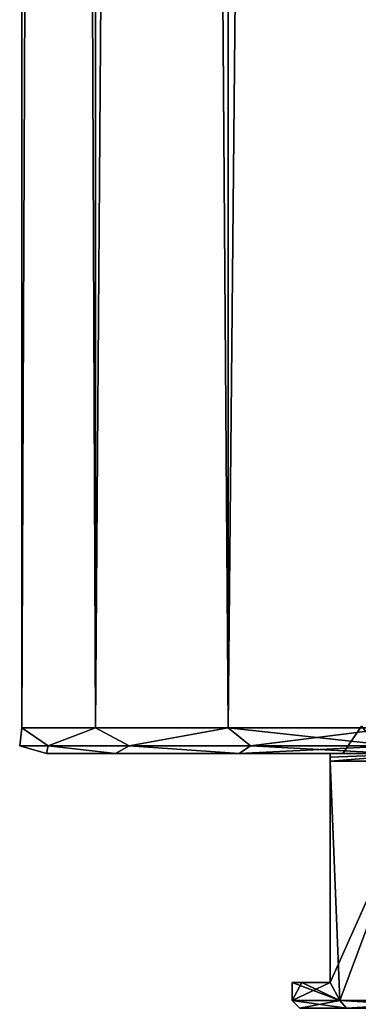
# Model space of a CAD drawing. Extents: x -200 to 200, y -434 to 356.
# Tile 18 of 256: x -200 to -186, y -360 to -321. Entities that reach past the tile are written whole.
import ezdxf

# ---------------------------------------------------------------- set-up
doc = ezdxf.new("R2010")
doc.units = 0
doc.header["$LTSCALE"] = 52.148148
for name, color, linetype in [('252', 7, 'CONTINUOUS'), ('253', 7, 'CONTINUOUS'), ('259', 7, 'CONTINUOUS'), ('262', 7, 'CONTINUOUS'), ('263', 7, 'CONTINUOUS'), ('264', 7, 'CONTINUOUS'), ('265', 7, 'CONTINUOUS'), ('281', 7, 'CONTINUOUS'), ('307', 7, 'CONTINUOUS'), ('309', 7, 'CONTINUOUS'), ('752', 7, 'CONTINUOUS'), ('755', 7, 'CONTINUOUS'), ('762', 7, 'CONTINUOUS')]:
    doc.layers.add(name, color=color, linetype=linetype)

msp = doc.modelspace()

# ---------------------------------------------------------------- linework, layer by layer
at = {"layer": '252', "linetype": 'CONTINUOUS'}
for points in [[(-183.608, -350.5, -11.041), (-187.5, -359.2, -6.305), (-187.5, -350.5, -6.305), (-183.608, -350.5, -11.041)], [(-187.124, -359.9, -7), (-187.5, -359.2, -6.305), (-183.608, -350.5, -11.041), (-187.124, -359.9, -7)], [(-182, -359.9, -12.124), (-187.124, -359.9, -7), (-183.608, -350.5, -11.041), (-182, -359.9, -12.124)], [(-189, -359.2), (-188.62, -359.2, -3.241), (-189, -359.9), (-189, -359.2)], [(-189, -359.9), (-187.5, -359.2, -6.305), (-187.124, -359.9, -7), (-189, -359.9)], [(-188.62, -359.2, -3.241), (-187.5, -359.2, -6.305), (-189, -359.9), (-188.62, -359.2, -3.241)]]:
    msp.add_3dface(points, dxfattribs=at)
at = {"layer": '253', "linetype": 'CONTINUOUS'}
for points in [[(-187.5, -350.2, -5.607), (-181, -350.2, -10.392), (-183.715, -350.2, -10.571), (-187.5, -350.2, -5.607)], [(-185.392, -350.2, -6), (-181, -350.2, -10.392), (-187.5, -350.2, -5.607), (-185.392, -350.2, -6)], [(-185.392, -350.2, 6), (-187, -350.2), (-187.5, -350.2, 5.607), (-185.392, -350.2, 6)], [(-187, -350.2), (-185.392, -350.2, -6), (-187.5, -350.2, -5.607), (-187, -350.2)], [(-187.5, -350.2, 5.607), (-187, -350.2), (-187.5, -350.2, -5.607), (-187.5, -350.2, 5.607)], [(-183.715, -350.2, 10.571), (-185.392, -350.2, 6), (-187.5, -350.2, 5.607), (-183.715, -350.2, 10.571)]]:
    msp.add_3dface(points, dxfattribs=at)
at = {"layer": '259', "linetype": 'CONTINUOUS'}
for points in [[(-187.5, -350.5, 6.305), (-187.124, -359.9, 7), (-183.608, -350.5, 11.041), (-187.5, -350.5, 6.305)], [(-187.5, -359.2, 6.305), (-187.124, -359.9, 7), (-187.5, -350.5, 6.305), (-187.5, -359.2, 6.305)], [(-187.124, -359.9, 7), (-182, -359.9, 12.124), (-183.608, -350.5, 11.041), (-187.124, -359.9, 7)], [(-189, -359.2), (-187.124, -359.9, 7), (-188.62, -359.2, 3.241), (-189, -359.2)], [(-189, -359.2), (-189, -359.9), (-187.124, -359.9, 7), (-189, -359.2)], [(-188.62, -359.2, 3.241), (-187.124, -359.9, 7), (-187.5, -359.2, 6.305), (-188.62, -359.2, 3.241)]]:
    msp.add_3dface(points, dxfattribs=at)
at = {"layer": '262', "linetype": 'CONTINUOUS'}
for points in [[(-183.715, -350.2, -10.571), (-187.5, -350.5, -6.305), (-187.5, -350.345, -5.954), (-183.715, -350.2, -10.571)], [(-183.608, -350.5, -11.041), (-187.5, -350.5, -6.305), (-183.715, -350.2, -10.571), (-183.608, -350.5, -11.041)], [(-187.5, -350.2, -5.607), (-183.715, -350.2, -10.571), (-187.5, -350.345, -5.954), (-187.5, -350.2, -5.607)]]:
    msp.add_3dface(points, dxfattribs=at)
at = {"layer": '263', "linetype": 'CONTINUOUS'}
for points in [[(-183.715, -350.2, 10.571), (-187.5, -350.2, 5.607), (-187.5, -350.345, 5.954), (-183.715, -350.2, 10.571)], [(-183.715, -350.2, 10.571), (-187.5, -350.5, 6.305), (-183.608, -350.5, 11.041), (-183.715, -350.2, 10.571)], [(-187.5, -350.5, 6.305), (-183.715, -350.2, 10.571), (-187.5, -350.345, 5.954), (-187.5, -350.5, 6.305)]]:
    msp.add_3dface(points, dxfattribs=at)
at = {"layer": '264', "linetype": 'CONTINUOUS'}
for points in [[(-189, -359.9), (-187.124, -359.9, -7), (-188.7, -360.2), (-189, -359.9)], [(-188.7, -360.2), (-187.124, -359.9, -7), (-186.865, -360.2, -6.85), (-188.7, -360.2)], [(-187.124, -359.9, -7), (-182, -359.9, -12.124), (-186.865, -360.2, -6.85), (-187.124, -359.9, -7)], [(-182, -359.9, -12.124), (-181.85, -360.2, -11.865), (-186.865, -360.2, -6.85), (-182, -359.9, -12.124)]]:
    msp.add_3dface(points, dxfattribs=at)
at = {"layer": '265', "linetype": 'CONTINUOUS'}
for points in [[(-189, -359.9), (-188.7, -360.2), (-186.865, -360.2, 6.85), (-189, -359.9)], [(-187.124, -359.9, 7), (-189, -359.9), (-186.865, -360.2, 6.85), (-187.124, -359.9, 7)], [(-187.124, -359.9, 7), (-186.865, -360.2, 6.85), (-181.85, -360.2, 11.865), (-187.124, -359.9, 7)], [(-182, -359.9, 12.124), (-187.124, -359.9, 7), (-181.85, -360.2, 11.865), (-182, -359.9, 12.124)]]:
    msp.add_3dface(points, dxfattribs=at)
at = {"layer": '281', "linetype": 'CONTINUOUS'}
for points in [[(-185.392, -350.2, -6), (-187, -350.2), (-186.271, -349.139, -2.572), (-185.392, -350.2, -6)], [(-187, -350.2), (-185.392, -350.2, 6), (-186.271, -349.139, 2.572), (-187, -350.2)], [(-187, -350.2), (-186.271, -349.139, 2.572), (-186.271, -349.139, -2.572), (-187, -350.2)]]:
    msp.add_3dface(points, dxfattribs=at)
at = {"layer": '307', "linetype": 'CONTINUOUS'}
for points in [[(-188.62, -359.2, -3.241), (-189, -359.2), (-188.62, -359.2, 3.241), (-188.62, -359.2, -3.241)], [(-187.5, -359.2, -6.305), (-188.62, -359.2, -3.241), (-187.5, -359.2, 6.305), (-187.5, -359.2, -6.305)], [(-188.62, -359.2, -3.241), (-188.62, -359.2, 3.241), (-187.5, -359.2, 6.305), (-188.62, -359.2, -3.241)]]:
    msp.add_3dface(points, dxfattribs=at)
at = {"layer": '309', "linetype": 'CONTINUOUS'}
for points in [[(-187.5, -350.2, 5.607), (-187.5, -350.2, -5.607), (-187.5, -359.2, 6.305), (-187.5, -350.2, 5.607)], [(-187.5, -350.2, 5.607), (-187.5, -359.2, 6.305), (-187.5, -350.345, 5.954), (-187.5, -350.2, 5.607)], [(-187.5, -359.2, 6.305), (-187.5, -350.2, -5.607), (-187.5, -350.345, -5.954), (-187.5, -359.2, 6.305)], [(-187.5, -350.5, -6.305), (-187.5, -359.2, 6.305), (-187.5, -350.345, -5.954), (-187.5, -350.5, -6.305)], [(-187.5, -359.2, 6.305), (-187.5, -350.5, 6.305), (-187.5, -350.345, 5.954), (-187.5, -359.2, 6.305)], [(-187.5, -350.5, -6.305), (-187.5, -359.2, -6.305), (-187.5, -359.2, 6.305), (-187.5, -350.5, -6.305)]]:
    msp.add_3dface(points, dxfattribs=at)
at = {"layer": '752', "color": 7, "linetype": 'CONTINUOUS'}
for points in [[(-198.649, -350.2, -3.115), (-195.946, -350.2, -8.729), (-198.649, -350.2, 3.115), (-198.649, -350.2, -3.115)], [(-198.649, -350.2, 3.115), (-195.946, -350.2, -8.729), (-195.946, -350.2, 8.729), (-198.649, -350.2, 3.115)], [(-195.946, -350.2, -8.729), (-191.074, -350.2, -12.614), (-195.946, -350.2, 8.729), (-195.946, -350.2, -8.729)], [(-195.946, -350.2, 8.729), (-191.074, -350.2, -12.614), (-191.074, -350.2, 12.614), (-195.946, -350.2, 8.729)], [(-191.074, -350.2, 12.614), (-185, -350.2, -14), (-185.3, -350.2), (-191.074, -350.2, 12.614)], [(-191.074, -350.2, -12.614), (-185, -350.2, -14), (-191.074, -350.2, 12.614), (-191.074, -350.2, -12.614)], [(-185, -350.2, 14), (-191.074, -350.2, 12.614), (-185.3, -350.2), (-185, -350.2, 14)]]:
    msp.add_3dface(points, dxfattribs=at)
at = {"layer": '755', "color": 7, "linetype": 'CONTINUOUS'}
for points in [[(-196.727, 349.2, -9.352), (-199.624, -349.2, -3.338), (-199.624, 349.2, -3.338), (-196.727, 349.2, -9.352)], [(-199.624, -349.2, -3.338), (-199.624, -349.2, 3.338), (-199.624, 349.2, -3.338), (-199.624, -349.2, -3.338)], [(-199.624, 349.2, 3.338), (-196.727, -349.2, 9.352), (-196.727, 349.2, 9.352), (-199.624, 349.2, 3.338)], [(-196.727, -349.2, -9.352), (-199.624, -349.2, -3.338), (-196.727, 349.2, -9.352), (-196.727, -349.2, -9.352)], [(-199.624, -349.2, 3.338), (-196.727, -349.2, 9.352), (-199.624, 349.2, 3.338), (-199.624, -349.2, 3.338)], [(-199.624, 349.2, -3.338), (-199.624, -349.2, 3.338), (-199.624, 349.2, 3.338), (-199.624, 349.2, -3.338)], [(-196.727, 349.2, 9.352), (-191.508, -349.2, 13.515), (-191.508, 349.2, 13.515), (-196.727, 349.2, 9.352)], [(-191.508, 349.2, -13.515), (-196.727, -349.2, -9.352), (-196.727, 349.2, -9.352), (-191.508, 349.2, -13.515)], [(-191.508, -349.2, -13.515), (-196.727, -349.2, -9.352), (-191.508, 349.2, -13.515), (-191.508, -349.2, -13.515)], [(-196.727, -349.2, 9.352), (-191.508, -349.2, 13.515), (-196.727, 349.2, 9.352), (-196.727, -349.2, 9.352)], [(-191.508, -349.2, 13.515), (-185, -349.2, 15), (-191.508, 349.2, 13.515), (-191.508, -349.2, 13.515)], [(-185, -349.2, 15), (-185, 349.2, 15), (-191.508, 349.2, 13.515), (-185, -349.2, 15)], [(-185, 349.2, -15), (-185, -349.2, -15), (-191.508, -349.2, -13.515), (-185, 349.2, -15)], [(-185, 349.2, -15), (-191.508, -349.2, -13.515), (-191.508, 349.2, -13.515), (-185, 349.2, -15)]]:
    msp.add_3dface(points, dxfattribs=at)
at = {"layer": '762', "color": 7, "linetype": 'CONTINUOUS'}
for points in [[(-199.707, -349.907), (-199.624, -349.2, -3.338), (-198.588, -349.907, -5.628), (-199.707, -349.907)], [(-198.588, -349.907, 5.628), (-199.624, -349.2, 3.338), (-199.707, -349.907), (-198.588, -349.907, 5.628)], [(-199.624, -349.2, 3.338), (-199.624, -349.2, -3.338), (-199.707, -349.907), (-199.624, -349.2, 3.338)], [(-199.624, -349.2, -3.338), (-196.727, -349.2, -9.352), (-198.588, -349.907, -5.628), (-199.624, -349.2, -3.338)], [(-196.727, -349.2, 9.352), (-199.624, -349.2, 3.338), (-198.588, -349.907, 5.628), (-196.727, -349.2, 9.352)], [(-195.399, -349.907, 10.399), (-196.727, -349.2, 9.352), (-198.588, -349.907, 5.628), (-195.399, -349.907, 10.399)], [(-198.588, -349.907, -5.628), (-196.727, -349.2, -9.352), (-195.399, -349.907, -10.399), (-198.588, -349.907, -5.628)], [(-196.727, -349.2, -9.352), (-191.508, -349.2, -13.515), (-195.399, -349.907, -10.399), (-196.727, -349.2, -9.352)], [(-191.508, -349.2, 13.515), (-196.727, -349.2, 9.352), (-195.399, -349.907, 10.399), (-191.508, -349.2, 13.515)], [(-190.628, -349.907, 13.588), (-191.508, -349.2, 13.515), (-195.399, -349.907, 10.399), (-190.628, -349.907, 13.588)], [(-195.399, -349.907, -10.399), (-191.508, -349.2, -13.515), (-190.628, -349.907, -13.588), (-195.399, -349.907, -10.399)], [(-185, -349.907, 14.707), (-191.508, -349.2, 13.515), (-190.628, -349.907, 13.588), (-185, -349.907, 14.707)], [(-191.508, -349.2, -13.515), (-185, -349.2, -15), (-190.628, -349.907, -13.588), (-191.508, -349.2, -13.515)], [(-185, -349.2, 15), (-191.508, -349.2, 13.515), (-185, -349.907, 14.707), (-185, -349.2, 15)], [(-190.628, -349.907, -13.588), (-185, -349.2, -15), (-185, -349.907, -14.707), (-190.628, -349.907, -13.588)], [(-198.649, -350.2, -3.115), (-198.649, -350.2, 3.115), (-199.707, -349.907), (-198.649, -350.2, -3.115)], [(-198.649, -350.2, -3.115), (-199.707, -349.907), (-198.588, -349.907, -5.628), (-198.649, -350.2, -3.115)], [(-198.649, -350.2, 3.115), (-198.588, -349.907, 5.628), (-199.707, -349.907), (-198.649, -350.2, 3.115)], [(-195.946, -350.2, -8.729), (-198.649, -350.2, -3.115), (-198.588, -349.907, -5.628), (-195.946, -350.2, -8.729)], [(-198.649, -350.2, 3.115), (-195.946, -350.2, 8.729), (-198.588, -349.907, 5.628), (-198.649, -350.2, 3.115)], [(-195.946, -350.2, -8.729), (-198.588, -349.907, -5.628), (-195.399, -349.907, -10.399), (-195.946, -350.2, -8.729)], [(-195.946, -350.2, 8.729), (-195.399, -349.907, 10.399), (-198.588, -349.907, 5.628), (-195.946, -350.2, 8.729)], [(-191.074, -350.2, -12.614), (-195.946, -350.2, -8.729), (-195.399, -349.907, -10.399), (-191.074, -350.2, -12.614)], [(-195.946, -350.2, 8.729), (-191.074, -350.2, 12.614), (-195.399, -349.907, 10.399), (-195.946, -350.2, 8.729)], [(-191.074, -350.2, -12.614), (-195.399, -349.907, -10.399), (-190.628, -349.907, -13.588), (-191.074, -350.2, -12.614)], [(-191.074, -350.2, 12.614), (-190.628, -349.907, 13.588), (-195.399, -349.907, 10.399), (-191.074, -350.2, 12.614)], [(-191.074, -350.2, -12.614), (-190.628, -349.907, -13.588), (-185, -349.907, -14.707), (-191.074, -350.2, -12.614)], [(-191.074, -350.2, 12.614), (-185, -350.2, 14), (-190.628, -349.907, 13.588), (-191.074, -350.2, 12.614)], [(-185, -350.2, -14), (-191.074, -350.2, -12.614), (-185, -349.907, -14.707), (-185, -350.2, -14)], [(-185, -350.2, 14), (-185, -349.907, 14.707), (-190.628, -349.907, 13.588), (-185, -350.2, 14)]]:
    msp.add_3dface(points, dxfattribs=at)

doc.saveas('drawing.dxf')
